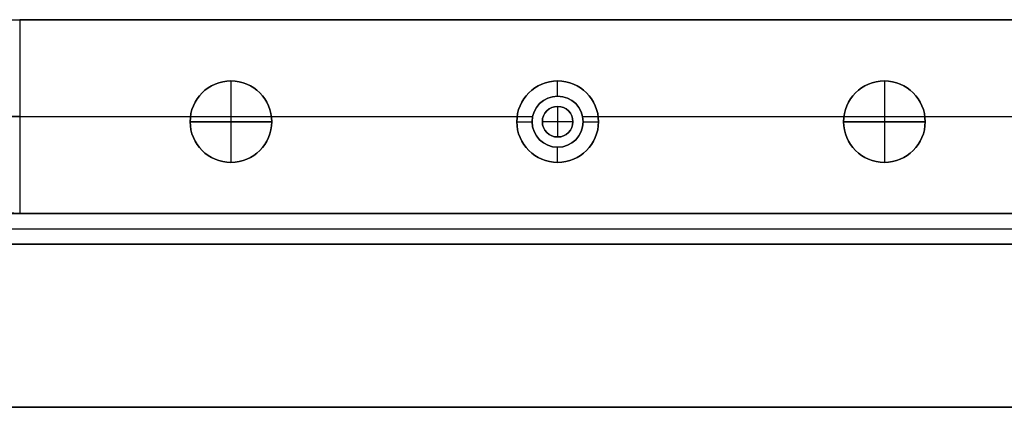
# Model space of a CAD drawing. Header units: millimetres. Extents: x -9 to 941, y -614 to 1386.
# Tile 3 of 30: x 125 to 222, y -614 to -576. Entities that reach past the tile are written whole.
import ezdxf

# ---------------------------------------------------------------- set-up
doc = ezdxf.new("R2010")
doc.units = ezdxf.units.MM
doc.header["$MEASUREMENT"] = 0

msp = doc.modelspace()

# ---------------------------------------------------------------- linework, layer by layer
for p, q in [((58.085, -576.45, -36.502), (873.735, -576.45, -36.502)), ((125.215, -576.45, -0.502), (125.215, -595.45, -0.502)), ((145.91, -582.45, -22.502), (145.91, -582.45, -0.502)), ((145.91, -582.45, -22.502), (145.91, -590.45, -22.502)), ((145.91, -582.45, 11.498), (145.91, -582.45, -0.502)), ((145.91, -582.45, 11.498), (145.91, -590.45, 11.498)), ((177.91, -583.95, -35.502), (177.91, -582.45, -35.502)), ((177.91, -582.45, -35.502), (177.91, -582.45, -72.502)), ((209.91, -582.45, -22.502), (209.91, -582.45, -0.502)), ((209.91, -582.45, -22.502), (209.91, -590.45, -22.502)), ((209.91, -582.45, 11.498), (209.91, -582.45, -0.502)), ((209.91, -582.45, 11.498), (209.91, -590.45, 11.498)), ((177.91, -583.95, -0.502), (177.91, -583.95, -35.502)), ((177.91, -584.95, 2.498), (177.91, -584.95, -0.502)), ((177.91, -584.95, 2.498), (177.91, -587.95, 2.498)), ((54.15, -585.95, -72.502), (173.941, -585.95, -72.502)), ((125.215, -585.95, -0.502), (141.941, -585.95, -0.502)), ((149.878, -585.95, -0.502), (175.46, -585.95, -0.502)), ((180.359, -585.95, -0.502), (205.941, -585.95, -0.502)), ((181.878, -585.95, -72.502), (461.941, -585.95, -72.502)), ((213.878, -585.95, -0.502), (269.941, -585.95, -0.502)), ((141.91, -586.45, -22.502), (141.91, -586.45, -0.502)), ((141.91, -586.45, -22.502), (149.91, -586.45, -22.502)), ((141.91, -586.45, 11.498), (141.91, -586.45, -0.502)), ((149.91, -586.45, 11.498), (141.91, -586.45, 11.498)), ((149.91, -586.45, -22.502), (149.91, -586.45, -0.502)), ((149.91, -586.45, 11.498), (149.91, -586.45, -0.502)), ((173.91, -586.45, -35.502), (175.41, -586.45, -35.502)), ((173.91, -586.45, -35.502), (173.91, -586.45, -72.502)), ((175.41, -586.45, -0.502), (175.41, -586.45, -35.502)), ((176.41, -586.45, 2.498), (176.41, -586.45, -0.502)), ((179.41, -586.45, 2.498), (176.41, -586.45, 2.498)), ((179.41, -586.45, 2.498), (179.41, -586.45, -0.502)), ((180.41, -586.45, -0.502), (180.41, -586.45, -35.502)), ((180.41, -586.45, -35.502), (181.91, -586.45, -35.502)), ((181.91, -586.45, -35.502), (181.91, -586.45, -72.502)), ((205.91, -586.45, -22.502), (205.91, -586.45, -0.502)), ((205.91, -586.45, -22.502), (213.91, -586.45, -22.502)), ((205.91, -586.45, 11.498), (205.91, -586.45, -0.502)), ((213.91, -586.45, 11.498), (205.91, -586.45, 11.498)), ((213.91, -586.45, -22.502), (213.91, -586.45, -0.502)), ((213.91, -586.45, 11.498), (213.91, -586.45, -0.502)), ((177.91, -587.95, 2.498), (177.91, -587.95, -0.502)), ((177.91, -590.45, -35.502), (177.91, -588.95, -35.502)), ((177.91, -588.95, -0.502), (177.91, -588.95, -35.502)), ((145.91, -590.45, -22.502), (145.91, -590.45, -0.502)), ((145.91, -590.45, 11.498), (145.91, -590.45, -0.502)), ((177.91, -590.45, -35.502), (177.91, -590.45, -72.502)), ((209.91, -590.45, -22.502), (209.91, -590.45, -0.502)), ((209.91, -590.45, 11.498), (209.91, -590.45, -0.502)), ((50.215, -595.45, -36.502), (881.605, -595.45, -36.502)), ((110.76, -595.45, -20.502), (820.76, -595.45, -20.502)), ((110.76, -596.95, -0.502), (820.76, -596.95, -0.502)), ((110.76, -596.95, -40.502), (820.76, -596.95, -40.502)), ((110.76, -598.45, -20.502), (820.76, -598.45, -20.502)), ((8.76, -614.45, 8.998), (922.91, -614.45, 8.998))]:
    msp.add_line(p, q)
for centre, radius in [((145.91, -586.45, -11.502), 4), ((145.91, -586.45, 5.498), 4), ((177.91, -586.45, -54.002), 4), ((209.91, -586.45, -11.502), 4), ((209.91, -586.45, 5.498), 4), ((177.91, -586.45, -18.002), 2.5), ((177.91, -586.45, 0.998), 1.5)]:
    msp.add_circle(centre, radius)
for centre, radius, start, end in [((145.91, -586.45, -0.502), 4, 0, 180), ((145.91, -586.45, -22.502), 4, 0, 180), ((145.91, -586.45, -0.502), 4, 0, 180), ((145.91, -586.45, 11.498), 4, 0, 180), ((177.91, -586.45, -72.502), 4, 0, 180), ((177.91, -586.45, -35.502), 4, 0, 180), ((209.91, -586.45, -0.502), 4, 0, 180), ((209.91, -586.45, -22.502), 4, 0, 180), ((209.91, -586.45, -0.502), 4, 0, 180), ((209.91, -586.45, 11.498), 4, 0, 180), ((177.91, -586.45, -0.502), 2.5, 0, 180), ((177.91, -586.45, -35.502), 2.5, 0, 180), ((177.91, -586.45, -0.502), 1.5, 0, 180), ((177.91, -586.45, 2.498), 1.5, 0, 180), ((145.91, -586.45, -0.502), 4, 180, 0), ((145.91, -586.45, -22.502), 4, 180, 0), ((145.91, -586.45, -0.502), 4, 180, 0), ((145.91, -586.45, 11.498), 4, 180, 0), ((177.91, -586.45, -72.502), 4, 180, 0), ((177.91, -586.45, -35.502), 4, 180, 0), ((177.91, -586.45, -0.502), 2.5, 180, 0), ((177.91, -586.45, -35.502), 2.5, 180, 0), ((177.91, -586.45, -0.502), 1.5, 180, 0), ((177.91, -586.45, 2.498), 1.5, 180, 0), ((209.91, -586.45, -0.502), 4, 180, 0), ((209.91, -586.45, -22.502), 4, 180, 0), ((209.91, -586.45, -0.502), 4, 180, 0), ((209.91, -586.45, 11.498), 4, 180, 0)]:
    msp.add_arc(centre, radius, start, end)
at = {"extrusion": (0, 1, 0)}
msp.add_arc((-112.576, 14.998, -585.95), 20, 230.80503, 270, dxfattribs=at)
for points in [[(58.085, -576.45, -72.502), (465.91, -576.45, -72.502), (873.735, -576.45, -72.502)], [(806.605, -576.45, -0.502), (465.91, -576.45, -0.502), (125.215, -576.45, -0.502)], [(50.215, -595.45, -72.502), (465.91, -595.45, -72.502), (881.605, -595.45, -72.502)], [(820.76, -595.45, -0.502), (465.76, -595.45, -0.502), (110.76, -595.45, -0.502)], [(110.76, -595.45, -40.502), (465.76, -595.45, -40.502), (820.76, -595.45, -40.502)], [(806.605, -595.45, -0.502), (465.91, -595.45, -0.502), (125.215, -595.45, -0.502)], [(110.76, -598.45, -0.502), (465.76, -598.45, -0.502), (820.76, -598.45, -0.502)], [(820.76, -598.45, -40.502), (465.76, -598.45, -40.502), (110.76, -598.45, -40.502)], [(922.91, -614.45, -0.502), (465.835, -614.45, -0.502), (8.76, -614.45, -0.502)], [(8.76, -614.45, 18.498), (465.835, -614.45, 18.498), (922.91, -614.45, 18.498)]]:
    msp.add_open_spline(points, degree=2)
for points, knots in [([(125.215, -595.45, -0.502), (125.052, -595.45, -0.635), (124.915, -595.444, -0.743), (124.684, -595.43, -0.921), (124.588, -595.421, -0.994), (124.321, -595.396, -1.192), (124.175, -595.377, -1.296), (123.767, -595.321, -1.582), (123.545, -595.283, -1.728), (123.139, -595.205, -1.987), (122.957, -595.165, -2.098), (122.619, -595.086, -2.299), (122.462, -595.047, -2.389), (122.314, -595.007, -2.471)], [0, 0, 0, 0, 0.0226263, 0.0226263, 0.0452525, 0.0452525, 0.0902738, 0.0902738, 0.1803806, 0.1803806, 0.2704647, 0.2704647, 0.3605437, 0.3605437, 0.3605437, 0.3605437]), ([(125.215, -595.45, -0.502), (124.919, -595.45, -0.744), (124.631, -595.45, -0.994), (123.796, -595.45, -1.725), (123.253, -595.45, -2.207), (122.6, -595.45, -2.795), (122.482, -595.45, -2.902), (122.363, -595.45, -3.01)], [0, 0, 0, 0, 0.1144494, 0.1144494, 0.3343764, 0.3343764, 0.3836416, 0.3836416, 0.3836416, 0.3836416])]:
    msp.add_open_spline(points, degree=3, knots=knots)

doc.saveas('drawing.dxf')
